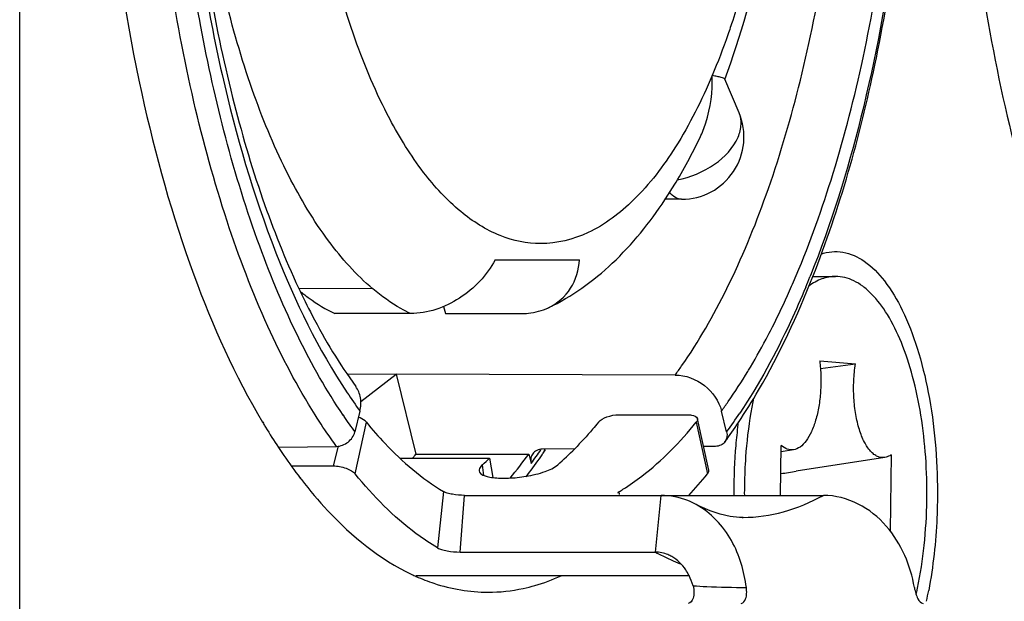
# Model space of a CAD drawing. Header units: millimetres. Extents: x 0 to 420, y 0 to 297.
# Tile 32 of 50: x 249.94 to 252.9, y 195.82 to 197.57. Entities that reach past the tile are written whole.
import ezdxf

# ---------------------------------------------------------------- set-up
doc = ezdxf.new("R2010")
doc.units = ezdxf.units.MM
doc.header["$LTSCALE"] = 23.1
doc.layers.get('0').update_dxf_attribs({"linetype": 'CONTINUOUS'})
doc.layers.add('02___PRT_ALL_AXES', color=7, linetype='CONTINUOUS')

msp = doc.modelspace()

# ---------------------------------------------------------------- linework, layer by layer
at = {"color": 3, "linetype": 'Continuous'}
for p, q in [((249.9417, 186.7476), (249.9417, 202.9976)), ((250.6729, 196.3608), (250.6754, 196.3567)), ((250.6724, 196.3589), (250.6748, 196.3548))]:
    msp.add_line(p, q, dxfattribs=at)
at = {"color": 7, "linetype": 'Continuous'}
for p, q in [((252.1061, 197.2902), (252.0632, 197.3917)), ((251.9334, 197.0297), (251.8823, 197.0297)), ((251.3724, 196.8476), (251.626, 196.8476)), ((252.3207, 196.801), (252.3191, 196.7971)), ((252.321, 196.8003), (252.3194, 196.7964)), ((252.3288, 196.7976), (252.3967, 196.7976)), ((251.004, 196.7606), (250.7823, 196.7615)), ((251.1177, 196.6858), (250.8899, 196.6858)), ((251.2171, 196.7076), (251.2224, 196.6858)), ((251.2224, 196.6858), (251.4502, 196.6858)), ((252.3487, 196.5436), (252.4566, 196.5345)), ((252.3509, 196.5202), (252.4566, 196.5345)), ((251.0749, 196.5032), (250.9288, 196.5025)), ((250.9679, 196.421), (251.0749, 196.5032)), ((251.914, 196.5011), (251.0749, 196.5032)), ((251.0749, 196.5032), (251.1335, 196.2626)), ((250.9653, 196.3928), (250.9499, 196.3298)), ((252.0688, 196.3298), (252.0534, 196.3928)), ((250.9173, 196.3761), (250.9148, 196.3799)), ((250.9178, 196.3778), (250.9152, 196.3816)), ((251.7445, 196.3816), (251.9518, 196.3816)), ((252.015, 196.2147), (251.9808, 196.3694)), ((250.9511, 196.2035), (250.9849, 196.359)), ((251.9775, 196.359), (252.0113, 196.2035)), ((250.7202, 196.2836), (250.8948, 196.2865)), ((250.8996, 196.287), (250.8846, 196.2278)), ((251.6117, 196.2794), (251.5142, 196.2778)), ((252.0348, 196.2865), (251.9993, 196.2859)), ((252.2309, 196.1389), (252.2332, 196.2892)), ((252.2701, 196.2762), (252.2329, 196.2704)), ((251.0862, 196.2505), (251.3556, 196.2505)), ((251.1335, 196.2626), (251.4734, 196.2626)), ((251.3556, 196.2505), (251.3652, 196.1924)), ((251.4734, 196.2626), (251.4803, 196.2345)), ((252.5447, 196.253), (252.2781, 196.2115)), ((252.5641, 196.2613), (252.5607, 196.0323)), ((250.7602, 196.2278), (250.8846, 196.2278)), ((251.3384, 196.1988), (251.3341, 196.2311)), ((251.2172, 196.1503), (251.1989, 195.9807)), ((251.2672, 195.9685), (251.2805, 196.1389)), ((251.2805, 196.1389), (252.3599, 196.1389)), ((251.7462, 196.1414), (251.7452, 196.1503)), ((251.8546, 195.9685), (251.8714, 196.1389)), ((252.1156, 196.0726), (252.1183, 196.0726)), ((251.2672, 195.9685), (251.8546, 195.9685)), ((251.1347, 195.8976), (251.9555, 195.8976))]:
    msp.add_line(p, q, dxfattribs=at)
msp.add_lwpolyline([(252.1183, 196.0726), (252.1076, 196.0727), (252.0794, 196.0756), (252.0495, 196.0822), (252.019, 196.0922), (251.9891, 196.1053), (251.9772, 196.1114)], dxfattribs=at)
for centre, radius, start, end in [((251.9334, 197.2172), 0.1875, 270, 22.9098), ((249.8385, 197.8325), 2.6489, 335.9839, 336.6225), ((249.6032, 197.8899), 2.928, 337.4174, 338.0697), ((250.0666, 197.7287), 2.3983, 333.1669, 336.0329), ((250.2322, 197.6455), 2.213, 332.4259, 333.1514), ((250.4245, 197.543), 1.9951, 329.3217, 332.4808), ((250.7698, 197.3384), 1.4178, 323.8031, 325.1556), ((250.5481, 197.4704), 1.8517, 328.8348, 329.3025), ((252.2146, 197.3061), 1.5475, 213.6795, 216.1668), ((252.2081, 197.2502), 1.5589, 214.1053, 216.187), ((250.7837, 197.2692), 1.5918, 323.8336, 326.3333), ((250.7649, 197.2506), 1.6094, 323.8081, 326.3265), ((250.1475, 197.2085), 1.6508, 324.7619, 325.6082), ((250.926, 196.9539), 0.9619, 311.289, 315.4695), ((249.9115, 197.1571), 1.5144, 323.2181, 323.7972), ((250.7345, 196.9156), 0.91, 311.2194, 313.0396), ((250.3416, 197.089), 1.4014, 320.1522, 323.8668), ((250.2029, 197.1694), 1.583, 323.7996, 324.7627), ((253.6373, 196.1482), 1.5152, 176.0027, 179.1452), ((251.0305, 197.0021), 1.2649, 316.9373, 320.8449), ((250.6804, 206.4947), 10.4066, 278.57435, 278.83173), ((251.4035, 196.7217), 0.6658, 300.8786, 302.0568), ((253.6582, 196.1476), 1.5362, 179.1362, 180.3236), ((252.1624, 196.5267), 0.6375, 241.1267, 245.7215), ((252.1438, 196.4861), 0.5929, 245.745, 248.782), ((251.513, 196.0955), 1.1544, 347.2679, 348.058), ((251.4914, 196.1001), 1.1765, 348.056, 348.2195)]:
    msp.add_arc(centre, radius, start, end, dxfattribs=at)
at = {"color": 3, "linetype": 'Continuous'}
for centre, radius, start, end in [((253.6742, 196.1569), 1.5835, 172.6317, 174.9297), ((252.3697, 197.3704), 1.9759, 210.9305, 211.2914), ((252.2687, 197.3082), 1.8572, 211.2721, 213.506), ((253.78, 196.1481), 1.6896, 175.2099, 180.0174), ((253.7154, 196.1529), 1.6249, 174.92, 175.1905), ((251.9496, 197.0856), 1.468, 217.5314, 217.7772), ((253.7913, 196.1476), 1.701, 180.0001, 180.2912), ((251.3876, 196.4654), 0.6239, 244.7523, 246.0661), ((251.3599, 196.1003), 1.3398, 347.9355, 349.3715)]:
    msp.add_arc(centre, radius, start, end, dxfattribs=at)
at = {"color": 7, "linetype": 'Continuous'}
for points, knots in [([(250.8308, 196.3808), (250.777, 196.466), (250.6774, 196.6564), (250.5568, 196.973), (250.4586, 197.3307), (250.3591, 197.8608), (250.3068, 198.5592), (250.3453, 199.2607), (250.4338, 199.7996), (250.5247, 200.168), (250.6388, 200.4979), (250.7734, 200.7814), (250.9255, 201.012), (251.0927, 201.1844), (251.2732, 201.2939), (251.4034, 201.32), (251.4648, 201.32)], [0, 0, 0, 0, 0.055394, 0.117631, 0.185879, 0.258955, 0.413736, 0.569501, 0.643768, 0.71361, 0.777771, 0.835291, 0.885639, 0.92893, 0.966248, 1, 1, 1, 1]), ([(252.3282, 196.7971), (252.4093, 197.0026), (252.5362, 197.4556), (252.6324, 198.1757), (252.6406, 198.9315), (252.5601, 199.6625), (252.4197, 200.2253), (252.2628, 200.6136), (252.1331, 200.8536), (251.9886, 201.0497), (251.8298, 201.1983), (251.6576, 201.2944), (251.5337, 201.3188), (251.4741, 201.3199)], [0, 0, 0, 0, 0.132415, 0.280374, 0.434445, 0.584282, 0.720166, 0.780493, 0.834892, 0.883234, 0.925961, 0.964243, 1, 1, 1, 1]), ([(250.9148, 196.3799), (250.8649, 196.454), (250.7715, 196.6197), (250.6102, 197.0054), (250.4655, 197.5713), (250.3824, 198.31), (250.391, 199.0751), (250.4758, 199.6971), (250.5919, 200.1546), (250.6963, 200.4554), (250.8186, 200.7173), (250.9886, 200.9866), (251.154, 201.1506), (251.2771, 201.2124)], [0, 0, 0, 0, 0.051901, 0.110071, 0.242429, 0.389394, 0.540776, 0.685769, 0.752749, 0.814593, 0.8705, 0.920001, 1, 1, 1, 1]), ([(252.27, 196.7815), (252.3131, 196.8813), (252.391, 197.0956), (252.5139, 197.5665), (252.6009, 198.2107), (252.6031, 199.001), (252.5197, 199.6473), (252.3995, 200.1216), (252.2901, 200.4309), (252.1618, 200.6962), (252.0172, 200.9116), (251.8587, 201.0724), (251.6875, 201.1739), (251.5066, 201.2088), (251.3898, 201.1849), (251.3355, 201.1642)], [0, 0, 0, 0, 0.064605, 0.135139, 0.288795, 0.449218, 0.603419, 0.674406, 0.739559, 0.797938, 0.849044, 0.893027, 0.931022, 0.965481, 1, 1, 1, 1]), ([(251.3951, 201.0722), (251.3534, 201.0721), (251.2618, 201.0539), (251.1288, 200.9753), (250.9962, 200.8441), (250.8687, 200.6608), (250.7512, 200.4291), (250.6479, 200.1548), (250.5622, 199.8447), (250.4727, 199.3842), (250.4197, 198.774), (250.4459, 198.0434), (250.5423, 197.4588), (250.6649, 197.0391), (250.7398, 196.8506), (250.7806, 196.7635)], [0, 0, 0, 0, 0.026584, 0.058171, 0.097319, 0.144741, 0.200127, 0.262722, 0.331496, 0.405229, 0.561952, 0.721181, 0.870839, 0.938606, 1, 1, 1, 1]), ([(251.9334, 196.5283), (251.9848, 196.6021), (252.0802, 196.7693), (252.1964, 197.0511), (252.2921, 197.3734), (252.3913, 197.8565), (252.4476, 198.499), (252.4186, 199.1476), (252.3414, 199.6486), (252.26, 199.9924), (252.1566, 200.3009), (252.0337, 200.5664), (251.8941, 200.7827), (251.7403, 200.9446), (251.5737, 201.0476), (251.4531, 201.0722), (251.3964, 201.0722)], [0, 0, 0, 0, 0.05363, 0.114399, 0.181549, 0.253921, 0.408407, 0.565051, 0.640031, 0.710666, 0.775626, 0.833877, 0.884829, 0.928553, 0.966123, 1, 1, 1, 1]), ([(252.0688, 200.9153), (252.1492, 200.8055), (252.2929, 200.543), (252.4512, 200.0916), (252.5644, 199.568), (252.6263, 198.9978), (252.6339, 198.409), (252.5867, 197.8307), (252.4873, 197.2918), (252.383, 196.9549), (252.321, 196.8003)], [0, 0, 0, 0, 0.096117, 0.209482, 0.336832, 0.473435, 0.613756, 0.751958, 0.882375, 1, 1, 1, 1]), ([(250.9653, 200.8523), (250.8753, 200.7294), (250.7183, 200.4298), (250.5547, 199.9138), (250.4495, 199.3163), (250.4099, 198.6749), (250.4385, 198.0302), (250.5336, 197.423), (250.6884, 196.8916), (250.8395, 196.5789), (250.9268, 196.4479)], [0, 0, 0, 0, 0.099687, 0.219037, 0.35327, 0.495704, 0.63876, 0.7748, 0.896935, 1, 1, 1, 1]), ([(251.004, 196.7606), (250.9541, 196.8025), (250.8589, 196.9098), (250.7409, 197.1081), (250.6391, 197.351), (250.525, 197.739), (250.4451, 198.281), (250.4439, 198.8422), (250.493, 199.2877), (250.5531, 199.5993), (250.6348, 199.8817), (250.7357, 200.1266), (250.8531, 200.3272), (250.9845, 200.4783), (251.1285, 200.5753), (251.2345, 200.5989), (251.284, 200.5989)], [0, 0, 0, 0, 0.045648, 0.099326, 0.16092, 0.22955, 0.381966, 0.542514, 0.620906, 0.695425, 0.764356, 0.826305, 0.880366, 0.926378, 0.965351, 1, 1, 1, 1]), ([(252.0632, 197.3907), (252.1123, 197.5219), (252.1909, 197.8053), (252.2326, 198.0958), (252.246, 198.2478)], [0, 0, 0, 0, 0.478612, 1, 1, 1, 1]), ([(252.2215, 198.2473), (252.2102, 198.1276), (252.1779, 197.8983), (252.1214, 197.6735), (252.087, 197.5681)], [0, 0, 0, 0, 0.520277, 1, 1, 1, 1]), ([(251.0552, 197.2715), (251.0142, 197.3487), (250.9415, 197.521), (250.8908, 197.7006), (250.8686, 197.7969)], [0, 0, 0, 0, 0.469365, 1, 1, 1, 1]), ([(252.087, 197.5681), (252.0823, 197.5536), (252.0634, 197.4976), (252.0423, 197.4423), (252.0252, 197.4019)], [0, 0, 0, 0, 0.257704, 1, 1, 1, 1]), ([(252.0252, 197.4019), (251.9939, 197.3277), (251.9274, 197.1944), (251.803, 197.0303), (251.6637, 196.9231), (251.5581, 196.8963), (251.5093, 196.8963)], [0, 0, 0, 0, 0.317974, 0.585738, 0.807561, 1, 1, 1, 1]), ([(251.989, 197.2161), (251.9958, 197.2302), (252.019, 197.2895), (252.0267, 197.3541), (252.0252, 197.4019)], [0, 0, 0, 0, 0.247204, 1, 1, 1, 1]), ([(252.0632, 197.3917), (252.0626, 197.393), (252.0584, 197.3948), (252.051, 197.397), (252.0392, 197.3994), (252.0303, 197.401), (252.0252, 197.4019)], [0, 0, 0, 0, 0.104831, 0.308956, 0.609648, 1, 1, 1, 1]), ([(252.1033, 197.2172), (252.1084, 197.2292), (252.1148, 197.2538), (252.1107, 197.2793), (252.1061, 197.2902)], [0, 0, 0, 0, 0.524911, 1, 1, 1, 1]), ([(251.5093, 196.8963), (251.4679, 196.8963), (251.3795, 196.915), (251.2583, 196.993), (251.147, 197.1149), (251.085, 197.2155), (251.0552, 197.2715)], [0, 0, 0, 0, 0.201904, 0.427245, 0.691208, 1, 1, 1, 1]), ([(251.8831, 197.0284), (251.8927, 197.0429), (251.9313, 197.1036), (251.9653, 197.167), (251.989, 197.2161)], [0, 0, 0, 0, 0.242657, 1, 1, 1, 1]), ([(251.92, 197.0885), (251.96, 197.0957), (252.0328, 197.1257), (252.0893, 197.184), (252.1033, 197.2172)], [0, 0, 0, 0, 0.530901, 1, 1, 1, 1]), ([(251.9334, 197.0297), (251.9268, 197.0297), (251.9123, 197.0343), (251.9018, 197.0447), (251.8968, 197.0508)], [0, 0, 0, 0, 0.451735, 1, 1, 1, 1]), ([(251.5322, 196.7036), (251.6029, 196.737), (251.736, 196.8328), (251.8374, 196.9594), (251.8831, 197.0284)], [0, 0, 0, 0, 0.48569, 1, 1, 1, 1]), ([(251.3724, 196.8476), (251.3472, 196.8014), (251.2734, 196.7221), (251.1691, 196.6861), (251.1177, 196.6858)], [0, 0, 0, 0, 0.505799, 1, 1, 1, 1]), ([(251.5324, 196.7036), (251.5591, 196.7163), (251.6071, 196.7575), (251.6242, 196.8177), (251.626, 196.8476)], [0, 0, 0, 0, 0.496935, 1, 1, 1, 1]), ([(252.1043, 196.3583), (252.1255, 196.39), (252.2122, 196.5298), (252.2819, 196.6797), (252.3282, 196.7971)], [0, 0, 0, 0, 0.232324, 1, 1, 1, 1]), ([(252.3967, 196.7976), (252.3828, 196.7976), (252.3535, 196.7921), (252.3277, 196.7775), (252.3154, 196.7685)], [0, 0, 0, 0, 0.477387, 1, 1, 1, 1]), ([(252.6713, 196.1244), (252.6719, 196.1677), (252.6696, 196.2534), (252.6555, 196.378), (252.6314, 196.4935), (252.5983, 196.5955), (252.5573, 196.6802), (252.5159, 196.7364), (252.4796, 196.7684), (252.4526, 196.7851), (252.4249, 196.7953), (252.406, 196.7976), (252.3967, 196.7976)], [0, 0, 0, 0, 0.166994, 0.329467, 0.482226, 0.620724, 0.741556, 0.843139, 0.887128, 0.927226, 0.964404, 1, 1, 1, 1]), ([(250.7806, 196.7635), (250.7937, 196.7356), (250.8443, 196.6329), (250.9035, 196.5342), (250.9529, 196.4667)], [0, 0, 0, 0, 0.269596, 1, 1, 1, 1]), ([(250.787, 196.7517), (250.7953, 196.745), (250.8277, 196.7203), (250.8628, 196.6989), (250.8899, 196.6858)], [0, 0, 0, 0, 0.26103, 1, 1, 1, 1]), ([(251.1177, 196.6858), (251.1079, 196.6905), (251.0677, 196.7116), (251.0305, 196.7383), (251.004, 196.7606)], [0, 0, 0, 0, 0.238814, 1, 1, 1, 1]), ([(252.3068, 196.7655), (252.2922, 196.7303), (252.2348, 196.5998), (252.1665, 196.4737), (252.1085, 196.3867)], [0, 0, 0, 0, 0.267034, 1, 1, 1, 1]), ([(251.4502, 196.6858), (251.4575, 196.6858), (251.4856, 196.6874), (251.5136, 196.6947), (251.5324, 196.7036)], [0, 0, 0, 0, 0.259842, 1, 1, 1, 1]), ([(252.3487, 196.5436), (252.3506, 196.5284), (252.3529, 196.4976), (252.352, 196.4515), (252.3469, 196.4071), (252.3379, 196.3664), (252.3253, 196.3314), (252.3098, 196.3036), (252.2918, 196.2841), (252.2771, 196.2772), (252.2701, 196.2762)], [0, 0, 0, 0, 0.155583, 0.313065, 0.466003, 0.608274, 0.734702, 0.841755, 0.928746, 1, 1, 1, 1]), ([(252.0534, 196.3928), (252.0602, 196.4022), (252.088, 196.441), (252.1139, 196.4812), (252.1326, 196.5121)], [0, 0, 0, 0, 0.24266, 1, 1, 1, 1]), ([(252.5446, 196.253), (252.541, 196.2524), (252.5335, 196.2523), (252.5222, 196.2557), (252.5114, 196.2623), (252.4969, 196.276), (252.4811, 196.301), (252.4666, 196.3385), (252.4562, 196.3833), (252.4508, 196.4326), (252.4505, 196.4837), (252.4539, 196.5178), (252.4566, 196.5345)], [0, 0, 0, 0, 0.034132, 0.069405, 0.107937, 0.151199, 0.25438, 0.38014, 0.524576, 0.681275, 0.842472, 1, 1, 1, 1]), ([(251.914, 196.5011), (251.9451, 196.501), (252.0072, 196.4771), (252.0461, 196.4227), (252.0534, 196.3928)], [0, 0, 0, 0, 0.502595, 1, 1, 1, 1]), ([(250.9653, 196.3928), (250.9684, 196.4057), (250.9702, 196.432), (250.9601, 196.4567), (250.9529, 196.4667)], [0, 0, 0, 0, 0.51781, 1, 1, 1, 1]), ([(252.1495, 196.4311), (252.1466, 196.4169), (252.1357, 196.3583), (252.1289, 196.2989), (252.1257, 196.2538)], [0, 0, 0, 0, 0.242654, 1, 1, 1, 1]), ([(250.8948, 196.2865), (250.8893, 196.294), (250.8672, 196.3249), (250.8461, 196.3565), (250.8308, 196.3808)], [0, 0, 0, 0, 0.244311, 1, 1, 1, 1]), ([(250.9849, 196.359), (250.9837, 196.3606), (250.9767, 196.3672), (250.9679, 196.3716), (250.9608, 196.3744)], [0, 0, 0, 0, 0.204171, 1, 1, 1, 1]), ([(251.6829, 196.359), (251.6892, 196.3668), (251.7103, 196.3771), (251.7322, 196.3816), (251.7445, 196.3816)], [0, 0, 0, 0, 0.449975, 1, 1, 1, 1]), ([(251.9518, 196.3816), (251.9555, 196.3816), (251.9656, 196.3811), (251.9793, 196.3764), (251.9808, 196.3694)], [0, 0, 0, 0, 0.342251, 1, 1, 1, 1]), ([(251.9808, 196.3694), (251.981, 196.3686), (251.9813, 196.3649), (251.9793, 196.3613), (251.9775, 196.359)], [0, 0, 0, 0, 0.223285, 1, 1, 1, 1]), ([(250.9849, 196.359), (251.0028, 196.337), (251.0714, 196.2584), (251.1519, 196.1893), (251.2172, 196.1503)], [0, 0, 0, 0, 0.271742, 1, 1, 1, 1]), ([(251.6829, 196.359), (251.6771, 196.3519), (251.6543, 196.3246), (251.6303, 196.2982), (251.6117, 196.2793)], [0, 0, 0, 0, 0.256671, 1, 1, 1, 1]), ([(251.7569, 196.1574), (251.7764, 196.1697), (251.8584, 196.227), (251.929, 196.2995), (251.9775, 196.359)], [0, 0, 0, 0, 0.231077, 1, 1, 1, 1]), ([(250.8948, 196.2865), (250.9072, 196.2867), (250.9317, 196.2964), (250.947, 196.318), (250.9499, 196.3298)], [0, 0, 0, 0, 0.503101, 1, 1, 1, 1]), ([(252.0688, 196.3298), (252.0694, 196.3272), (252.071, 196.3171), (252.0682, 196.3063), (252.0638, 196.3003)], [0, 0, 0, 0, 0.267222, 1, 1, 1, 1]), ([(251.5142, 196.2778), (251.5085, 196.2777), (251.4974, 196.2755), (251.4884, 196.2683), (251.4852, 196.264)], [0, 0, 0, 0, 0.519797, 1, 1, 1, 1]), ([(252.0638, 196.3003), (252.0607, 196.296), (252.0517, 196.2888), (252.0405, 196.2866), (252.0348, 196.2865)], [0, 0, 0, 0, 0.480203, 1, 1, 1, 1]), ([(252.2701, 196.2762), (252.2639, 196.2752), (252.2499, 196.2767), (252.2385, 196.2845), (252.2332, 196.2892)], [0, 0, 0, 0, 0.468887, 1, 1, 1, 1]), ([(251.4852, 196.264), (251.4838, 196.262), (251.4787, 196.2531), (251.4784, 196.242), (251.4803, 196.2345)], [0, 0, 0, 0, 0.241429, 1, 1, 1, 1]), ([(252.5641, 196.2613), (252.5626, 196.2602), (252.5566, 196.2563), (252.5498, 196.2538), (252.5446, 196.253)], [0, 0, 0, 0, 0.266459, 1, 1, 1, 1]), ([(250.8846, 196.2278), (250.8978, 196.2278), (250.9173, 196.224), (250.9392, 196.2139), (250.948, 196.2072), (250.9511, 196.2035)], [0, 0, 0, 0, 0.5482, 0.801032, 1, 1, 1, 1]), ([(251.3341, 196.2311), (251.3324, 196.2296), (251.3273, 196.2247), (251.3231, 196.2174), (251.3238, 196.2126)], [0, 0, 0, 0, 0.319793, 1, 1, 1, 1]), ([(251.3238, 196.2126), (251.3246, 196.2069), (251.3345, 196.1994), (251.3493, 196.1949), (251.3595, 196.1931), (251.3652, 196.1924)], [0, 0, 0, 0, 0.360103, 0.643185, 1, 1, 1, 1]), ([(251.4655, 196.1964), (251.4848, 196.1997), (251.5178, 196.2075), (251.5499, 196.2216), (251.5607, 196.2311)], [0, 0, 0, 0, 0.576205, 1, 1, 1, 1]), ([(252.0113, 196.2035), (252.0121, 196.2044), (252.0144, 196.2076), (252.0156, 196.2119), (252.015, 196.2147)], [0, 0, 0, 0, 0.291748, 1, 1, 1, 1]), ([(251.1989, 195.9807), (251.1769, 195.9939), (251.0844, 196.0564), (251.0052, 196.137), (250.9511, 196.2035)], [0, 0, 0, 0, 0.230266, 1, 1, 1, 1]), ([(251.3652, 196.1924), (251.3807, 196.1905), (251.4144, 196.19), (251.4478, 196.1935), (251.4655, 196.1964)], [0, 0, 0, 0, 0.465227, 1, 1, 1, 1]), ([(251.2805, 196.1389), (251.2683, 196.1389), (251.2505, 196.1405), (251.2295, 196.1451), (251.2206, 196.1483), (251.2172, 196.1503)], [0, 0, 0, 0, 0.567587, 0.81864, 1, 1, 1, 1]), ([(251.7452, 196.1503), (251.7446, 196.1499), (251.7428, 196.1487), (251.7408, 196.1467), (251.741, 196.1452)], [0, 0, 0, 0, 0.346187, 1, 1, 1, 1]), ([(251.9772, 196.1114), (251.9692, 196.1158), (251.936, 196.1314), (251.8989, 196.1389), (251.8714, 196.1389)], [0, 0, 0, 0, 0.247903, 1, 1, 1, 1]), ([(252.1183, 196.0726), (252.1592, 196.0728), (252.2437, 196.085), (252.322, 196.1181), (252.3599, 196.1389)], [0, 0, 0, 0, 0.486173, 1, 1, 1, 1]), ([(252.6336, 195.8618), (252.6279, 195.8948), (252.6086, 195.9613), (252.553, 196.0512), (252.4683, 196.1199), (252.3959, 196.1389), (252.3599, 196.1389)], [0, 0, 0, 0, 0.239262, 0.488256, 0.743324, 1, 1, 1, 1]), ([(252.6431, 195.8599), (252.6519, 195.9024), (252.6653, 195.9903), (252.6706, 196.079), (252.6713, 196.1244)], [0, 0, 0, 0, 0.489147, 1, 1, 1, 1]), ([(252.1282, 195.8618), (252.1214, 195.9106), (252.0938, 196.0089), (252.0216, 196.0872), (251.9772, 196.1114)], [0, 0, 0, 0, 0.493375, 1, 1, 1, 1]), ([(251.1989, 195.9807), (251.2025, 195.9786), (251.2121, 195.9752), (251.2348, 195.9701), (251.254, 195.9685), (251.2672, 195.9685)], [0, 0, 0, 0, 0.181386, 0.432449, 1, 1, 1, 1]), ([(251.9038, 195.9548), (251.9, 195.957), (251.8847, 195.9646), (251.8673, 195.9685), (251.8546, 195.9685)], [0, 0, 0, 0, 0.255364, 1, 1, 1, 1]), ([(251.9558, 195.8978), (251.9528, 195.9037), (251.9398, 195.9261), (251.9205, 195.9452), (251.9038, 195.9548)], [0, 0, 0, 0, 0.256114, 1, 1, 1, 1]), ([(251.9676, 195.867), (251.9694, 195.8605), (251.9711, 195.8477), (251.9693, 195.829), (251.9605, 195.8139), (251.9533, 195.8139)], [0, 0, 0, 0, 0.33919, 0.637138, 1, 1, 1, 1]), ([(251.9676, 195.867), (251.9813, 195.8661), (252.0348, 195.8632), (252.0883, 195.862), (252.1282, 195.8618)], [0, 0, 0, 0, 0.256203, 1, 1, 1, 1]), ([(252.1125, 195.8139), (252.119, 195.8139), (252.1272, 195.8272), (252.1294, 195.844), (252.129, 195.8557), (252.1282, 195.8618)], [0, 0, 0, 0, 0.362622, 0.657546, 1, 1, 1, 1]), ([(252.6336, 195.8618), (252.6347, 195.8556), (252.6376, 195.8438), (252.6438, 195.8269), (252.6531, 195.8139), (252.6602, 195.8139)], [0, 0, 0, 0, 0.332252, 0.627477, 1, 1, 1, 1])]:
    msp.add_open_spline(points, degree=3, knots=knots, dxfattribs=at)
at = {"color": 3, "linetype": 'Continuous'}
for points, knots in [([(250.178, 198.6226), (250.178, 198.1957), (250.235, 197.5754), (250.4439, 196.823), (250.5889, 196.499), (250.6724, 196.3589)], [0, 0, 0, 0, 0.547734, 0.790805, 1, 1, 1, 1]), ([(252.7665, 198.6226), (252.7665, 198.296), (252.8013, 197.8153), (252.9234, 197.2069), (253.0445, 196.8056), (253.1947, 196.4603), (253.4048, 196.1211), (253.6254, 195.9218), (253.7852, 195.8716)], [0, 0, 0, 0, 0.319828, 0.469387, 0.607, 0.729802, 0.836056, 1, 1, 1, 1]), ([(252.3528, 196.8651), (252.3735, 196.8722), (252.421, 196.8766), (252.4899, 196.8443), (252.5502, 196.7813), (252.6027, 196.6915), (252.6461, 196.5781), (252.6907, 196.3958), (252.7031, 196.2484), (252.7031, 196.1476)], [0, 0, 0, 0, 0.0742, 0.153299, 0.248915, 0.365707, 0.503325, 0.658475, 1, 1, 1, 1]), ([(250.7201, 196.283), (250.7254, 196.275), (250.7464, 196.2439), (250.7684, 196.2134), (250.7854, 196.1912)], [0, 0, 0, 0, 0.255608, 1, 1, 1, 1]), ([(250.7893, 196.1863), (250.8143, 196.154), (250.9087, 196.0421), (251.0258, 195.9462), (251.1215, 195.9011)], [0, 0, 0, 0, 0.278682, 1, 1, 1, 1]), ([(252.7031, 196.1476), (252.7031, 196.1224), (252.7009, 196.0238), (252.6903, 195.9253), (252.6767, 195.8532)], [0, 0, 0, 0, 0.255555, 1, 1, 1, 1]), ([(251.1345, 195.8951), (251.152, 195.8874), (251.2211, 195.8604), (251.2959, 195.8476), (251.3508, 195.8476)], [0, 0, 0, 0, 0.258801, 1, 1, 1, 1]), ([(251.3508, 195.8476), (251.3863, 195.8476), (251.4341, 195.8528), (251.4803, 195.8644), (251.4919, 195.8677)], [0, 0, 0, 0, 0.746136, 1, 1, 1, 1])]:
    msp.add_open_spline(points, degree=3, knots=knots, dxfattribs=at)
msp.add_open_spline([(251.4919, 195.8677), (251.5187, 195.8754), (251.545, 195.8852), (251.5705, 195.8967)], degree=3, dxfattribs=at)
at = {"color": 7, "linetype": 'Continuous'}
msp.add_open_spline([(251.9676, 195.867), (251.9647, 195.8776), (251.9608, 195.8879), (251.9558, 195.8978)], degree=3, dxfattribs=at)
at = {"layer": '02___PRT_ALL_AXES', "color": 7, "linetype": 'Continuous'}
for p, q in [((251.5201, 196.2739), (251.5228, 196.2779)), ((251.5207, 196.2717), (251.5234, 196.2757))]:
    msp.add_line(p, q, dxfattribs=at)
for centre, radius, start, end in [((250.103, 197.2269), 1.7095, 325.5902, 326.0298), ((250.2201, 197.1449), 1.5665, 322.6743, 325.1306), ((250.1328, 197.2065), 1.6734, 325.1094, 325.5903)]:
    msp.add_arc(centre, radius, start, end, dxfattribs=at)

doc.saveas('drawing.dxf')
